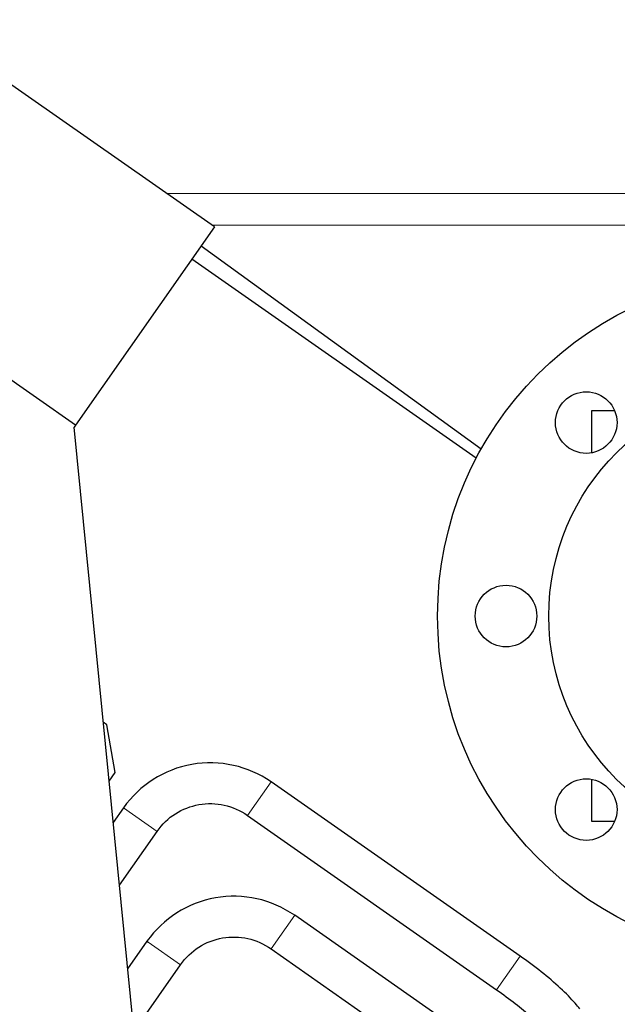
# Model space of a CAD drawing. Header units: inches. Extents: x 0 to 29700, y -16 to 21000.
# Tile 19 of 212: x 2885 to 3060, y 8883 to 9171. Entities that reach past the tile are written whole.
import ezdxf

# ---------------------------------------------------------------- set-up
doc = ezdxf.new("R2010")
doc.units = ezdxf.units.IN
doc.layers.add('254', color=7, linetype='Continuous', true_color=0xffffff)

msp = doc.modelspace()

# ---------------------------------------------------------------- linework, layer by layer
at = {"layer": '254', "color": 2, "linetype": 'Continuous', "lineweight": 25}
for p, q in [((2941.877, 9110.704), (2615.035, 9339.561)), ((2901.302, 9052.758), (2574.46, 9281.615)), ((2941.877, 9110.704), (2901.302, 9052.758)), ((2938.036, 9105.218), (3019.818, 9045.8)), ((3018.394, 9043.169), (2935.319, 9101.339)), ((3058.837, 9056.965), (3052.085, 9056.965)), ((3052.085, 9056.965), (3052.085, 9044.67)), ((2901.302, 9052.758), (2900.891, 9052.171)), ((2920.824, 8850.504), (2900.891, 9052.171)), ((2910.476, 8965.178), (2909.416, 8965.92)), ((2912.932, 8951.25), (2910.476, 8965.178)), ((2911.121, 8948.663), (2912.932, 8951.25)), ((3031.195, 8897.57), (2958.466, 8948.495)), ((3052.085, 8949.259), (3052.085, 8936.965)), ((2915.292, 8940.883), (2912.31, 8936.624)), ((2951.584, 8938.666), (3024.312, 8887.74)), ((3052.085, 8936.965), (3058.837, 8936.965)), ((2914.119, 8918.286), (2925.122, 8934)), ((3040.689, 8856.741), (2965.343, 8909.499)), ((2922.168, 8901.886), (2916.537, 8893.844)), ((2922.168, 8901.886), (2922.557, 8901.614)), ((2958.46, 8899.669), (3033.806, 8846.911)), ((2918.349, 8875.51), (2931.998, 8895.003))]:
    msp.add_line(p, q, dxfattribs=at)
at = {"layer": '254', "color": 110, "linetype": 'Continuous', "lineweight": 13}
for p, q in [((3081.085, 9120.455), (2927.951, 9120.455)), ((3081.085, 9111.222), (2941.138, 9111.222)), ((2951.584, 8938.666), (2958.466, 8948.495)), ((2925.122, 8934), (2915.292, 8940.883)), ((2965.343, 8909.499), (2958.46, 8899.669)), ((2922.557, 8901.614), (2931.998, 8895.003)), ((3024.312, 8887.74), (3031.195, 8897.57))]:
    msp.add_line(p, q, dxfattribs=at)
at = {"layer": '254', "color": 2, "linetype": 'Continuous', "lineweight": 25}
for centre, radius in [((3107.085, 8996.965), 100), ((3107.085, 8996.965), 67.5), ((3050.516, 9053.533), 9), ((3027.085, 8996.965), 9), ((3050.516, 8940.396), 9)]:
    msp.add_circle(centre, radius, dxfattribs=at)
for points, knots in [([(2958.466, 8948.495), (2954.956, 8950.858), (2947.664, 8954.066), (2935.163, 8954.423), (2923.538, 8949.812), (2917.783, 8944.303), (2915.292, 8940.883)], [0, 0, 0, 0, 0.2490766, 0.5, 0.7509234, 1, 1, 1, 1]), ([(2925.122, 8934), (2926.642, 8936.153), (2930.148, 8939.578), (2937.295, 8942.332), (2944.953, 8942.188), (2949.419, 8940.169), (2951.584, 8938.666)], [0, 0, 0, 0, 0.2514741, 0.5, 0.7485259, 1, 1, 1, 1]), ([(2965.342, 8909.499), (2961.832, 8911.861), (2954.54, 8915.07), (2942.039, 8915.426), (2930.414, 8910.816), (2924.659, 8905.307), (2922.168, 8901.886)], [0, 0, 0, 0, 0.2490767, 0.5, 0.7509233, 1, 1, 1, 1]), ([(2931.998, 8895.003), (2933.518, 8897.157), (2937.024, 8900.581), (2944.171, 8903.336), (2951.829, 8903.192), (2956.295, 8901.173), (2958.46, 8899.669)], [0, 0, 0, 0, 0.2514741, 0.5, 0.7485259, 1, 1, 1, 1]), ([(3048.638, 8882.17), (3048.242, 8882.682), (3046.709, 8884.532), (3043.153, 8888.139), (3037.494, 8892.964), (3033.37, 8896.043), (3031.195, 8897.57)], [0, 0, 0, 0, 0.1202074, 0.4179946, 0.7114275, 1, 1, 1, 1]), ([(3024.312, 8887.74), (3026.271, 8886.366), (3029.873, 8883.699), (3034.589, 8879.751), (3037.396, 8876.994), (3038.523, 8875.676), (3038.808, 8875.318)], [0, 0, 0, 0, 0.2996612, 0.5938013, 0.8829337, 1, 1, 1, 1])]:
    msp.add_open_spline(points, degree=3, knots=knots, dxfattribs=at)

doc.saveas('drawing.dxf')
